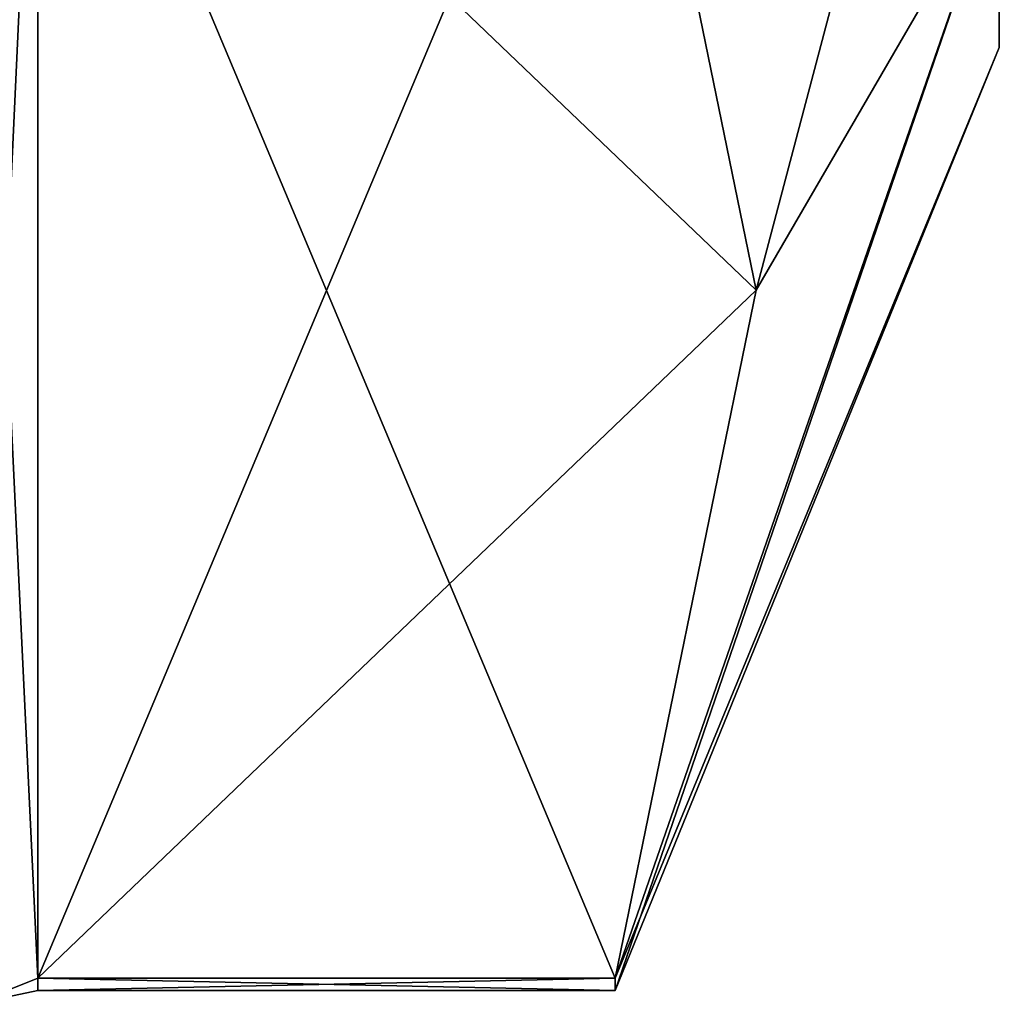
# Model space of a CAD drawing. Extents: x -23 to 470, y -1800 to 0.
# Tile 174 of 181: x 464.8 to 470.1, y -45.67 to -40.35. Entities that reach past the tile are written whole.
import ezdxf

# ---------------------------------------------------------------- set-up
doc = ezdxf.new("R2010")
doc.units = 0
doc.header["$LTSCALE"] = 41.718519
for name, color, linetype in [('572', 7, 'CONTINUOUS'), ('574', 7, 'CONTINUOUS'), ('575', 7, 'CONTINUOUS'), ('594', 7, 'CONTINUOUS'), ('661', 7, 'CONTINUOUS'), ('662', 7, 'CONTINUOUS'), ('753', 7, 'CONTINUOUS'), ('757', 7, 'CONTINUOUS')]:
    doc.layers.add(name, color=color, linetype=linetype)

msp = doc.modelspace()

# ---------------------------------------------------------------- linework, layer by layer
at = {"layer": '572', "linetype": 'CONTINUOUS'}
for points in [[(470.1, -36.45), (470.1, -33.985, 5.9649), (470.1, -40.5), (470.1, -36.45)], [(470.1, -40.5), (470.1, -33.985, 5.9649), (470.1, -39.5483, 4.7835), (470.1, -40.5)], [(470.1, -39.5483, -4.7835), (470.1, -36.45), (470.1, -40.5), (470.1, -39.5483, -4.7835)]]:
    msp.add_3dface(points, dxfattribs=at)
at = {"layer": '574', "linetype": 'CONTINUOUS'}
for points in [[(464.9, -38.093, 14.4185), (464.9, -45.5332, 1.5315), (468.0232, -38.093, 14.4185), (464.9, -38.093, 14.4185)], [(468.0232, -38.093, 14.4185), (464.9, -45.5332, 1.5315), (468.7857, -41.8131, 7.975), (468.0232, -38.093, 14.4185)], [(468.7857, -41.8131, 7.975), (464.9, -45.5332, 1.5315), (468.0232, -45.5332, 1.5315), (468.7857, -41.8131, 7.975)]]:
    msp.add_3dface(points, dxfattribs=at)
at = {"layer": '575', "linetype": 'CONTINUOUS'}
for points in [[(464.9, -45.5332, -1.5315), (464.9, -38.093, -14.4185), (468.0232, -45.5332, -1.5315), (464.9, -45.5332, -1.5315)], [(468.0232, -45.5332, -1.5315), (464.9, -38.093, -14.4185), (468.7857, -41.8131, -7.975), (468.0232, -45.5332, -1.5315)], [(468.7857, -41.8131, -7.975), (464.9, -38.093, -14.4185), (468.0232, -38.093, -14.4185), (468.7857, -41.8131, -7.975)]]:
    msp.add_3dface(points, dxfattribs=at)
at = {"layer": '594', "linetype": 'CONTINUOUS'}
for points in [[(470.1, -36.8388, -8.8388), (468.7857, -41.8131, -7.975), (468.0232, -38.093, -14.4185), (470.1, -36.8388, -8.8388)], [(470.1, -36.8388, 8.8388), (468.0232, -38.093, 14.4185), (468.7857, -41.8131, 7.975), (470.1, -36.8388, 8.8388)], [(470.1, -36.8388, -8.8388), (470.1, -39.5483, -4.7835), (468.7857, -41.8131, -7.975), (470.1, -36.8388, -8.8388)], [(470.1, -39.5483, 4.7835), (470.1, -36.8388, 8.8388), (468.7857, -41.8131, 7.975), (470.1, -39.5483, 4.7835)], [(470.1, -39.5483, -4.7835), (470.1, -40.5), (468.0232, -45.5332, -1.5315), (470.1, -39.5483, -4.7835)], [(470.1, -39.5483, -4.7835), (468.0232, -45.5332, -1.5315), (468.7857, -41.8131, -7.975), (470.1, -39.5483, -4.7835)], [(470.1, -40.5), (470.1, -39.5483, 4.7835), (468.0232, -45.6), (470.1, -40.5)], [(470.1, -39.5483, 4.7835), (468.7857, -41.8131, 7.975), (468.0232, -45.5332, 1.5315), (470.1, -39.5483, 4.7835)], [(470.1, -39.5483, 4.7835), (468.0232, -45.5332, 1.5315), (468.0232, -45.6), (470.1, -39.5483, 4.7835)], [(468.0232, -45.5332, -1.5315), (470.1, -40.5), (468.0232, -45.6), (468.0232, -45.5332, -1.5315)]]:
    msp.add_3dface(points, dxfattribs=at)
at = {"layer": '661', "linetype": 'CONTINUOUS'}
for points in [[(464.9, -45.5332, 1.5315), (464.9, -38.093, 14.4185), (464.549, -38.2017, 14.518), (464.9, -45.5332, 1.5315)], [(464.549, -45.6738, 1.5759), (464.9, -45.5332, 1.5315), (464.549, -38.2017, 14.518), (464.549, -45.6738, 1.5759)]]:
    msp.add_3dface(points, dxfattribs=at)
at = {"layer": '662', "linetype": 'CONTINUOUS'}
for points in [[(464.9, -38.093, -14.4185), (464.9, -45.5332, -1.5315), (464.549, -45.6738, -1.5759), (464.9, -38.093, -14.4185)], [(464.549, -38.2017, -14.518), (464.9, -38.093, -14.4185), (464.549, -45.6738, -1.5759), (464.549, -38.2017, -14.518)]]:
    msp.add_3dface(points, dxfattribs=at)
at = {"layer": '753', "linetype": 'CONTINUOUS'}
for points in [[(468.0232, -45.5332, 1.5315), (464.9, -45.5332, 1.5315), (464.9, -45.6, -0.0102), (468.0232, -45.5332, 1.5315)], [(468.0232, -45.6), (468.0232, -45.5332, 1.5315), (464.9, -45.6, -0.0102), (468.0232, -45.6)], [(464.9, -45.5332, -1.5315), (468.0232, -45.5332, -1.5315), (468.0232, -45.6), (464.9, -45.5332, -1.5315)], [(464.9, -45.5332, -1.5315), (468.0232, -45.6), (464.9, -45.6, -0.0102), (464.9, -45.5332, -1.5315)]]:
    msp.add_3dface(points, dxfattribs=at)
at = {"layer": '757', "linetype": 'CONTINUOUS'}
for points in [[(464.9, -45.6, -0.0102), (464.9, -45.5332, 1.5315), (464.549, -45.6738, 1.5759), (464.9, -45.6, -0.0102)], [(464.9, -45.5332, -1.5315), (464.9, -45.6, -0.0102), (464.549, -45.6738, 1.5759), (464.9, -45.5332, -1.5315)], [(464.549, -45.6738, -1.5759), (464.9, -45.5332, -1.5315), (464.549, -45.6738, 1.5759), (464.549, -45.6738, -1.5759)]]:
    msp.add_3dface(points, dxfattribs=at)

doc.saveas('drawing.dxf')
